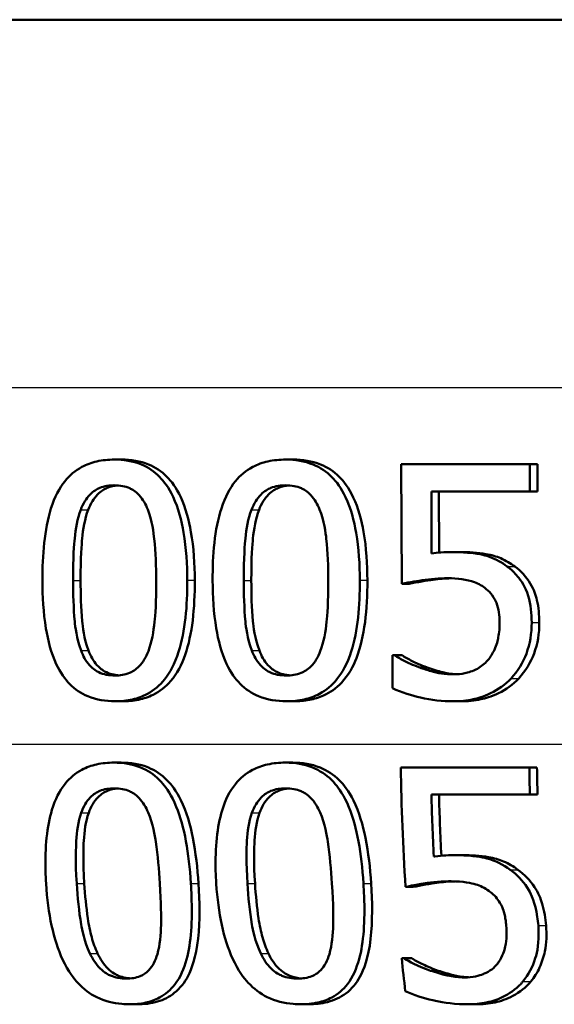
# Model space of a CAD drawing. Header units: millimetres. Extents: x 100 to 2000, y 93 to 2870.
# Tile 12 of 35: x 638 to 644, y 1532 to 1543. Entities that reach past the tile are written whole.
import ezdxf

# ---------------------------------------------------------------- set-up
doc = ezdxf.new("R2010")
doc.units = ezdxf.units.MM
doc.header["$LTSCALE"] = 10
doc.layers.add('Visible Edges(ISO)', color=7, linetype='Continuous', lineweight=50)
doc.layers.add('Visible Tangent Edges(ISO)', color=7, linetype='Continuous', lineweight=25)

msp = doc.modelspace()

# ---------------------------------------------------------------- linework, layer by layer
at = {"layer": 'Visible Edges(ISO)'}
for p, q in [((709.232, 1543.044), (620.589, 1543.044)), ((639.121, 1538.306), (639.202, 1538.306)), ((640.968, 1538.306), (641.049, 1538.306)), ((642.213, 1538.256), (643.598, 1538.256)), ((642.213, 1538.256), (642.218, 1536.967)), ((643.599, 1537.962), (643.598, 1538.256)), ((643.598, 1538.256), (643.68, 1538.256)), ((643.68, 1538.256), (643.681, 1537.962)), ((642.54, 1537.295), (642.538, 1537.962)), ((643.599, 1537.962), (642.538, 1537.962)), ((642.619, 1537.962), (642.622, 1537.304)), ((643.599, 1537.962), (643.681, 1537.962)), ((642.769, 1537.31), (642.85, 1537.31)), ((642.218, 1536.967), (642.299, 1536.967)), ((642.117, 1536.199), (642.141, 1536.199)), ((642.117, 1536.199), (642.118, 1535.845)), ((642.141, 1536.199), (642.222, 1536.199)), ((642.412, 1536.066), (642.494, 1536.066)), ((639.131, 1535.703), (639.211, 1535.703)), ((640.977, 1535.703), (641.058, 1535.703)), ((642.776, 1535.703), (642.858, 1535.703)), ((639.117, 1535.042), (639.197, 1535.042)), ((640.963, 1535.042), (641.044, 1535.042)), ((642.208, 1534.991), (643.593, 1534.991)), ((643.593, 1534.991), (643.675, 1534.991)), ((643.599, 1534.698), (642.538, 1534.698)), ((643.599, 1534.698), (643.681, 1534.698)), ((642.791, 1534.045), (642.874, 1534.045)), ((642.259, 1533.703), (642.342, 1533.703)), ((642.218, 1532.935), (642.243, 1532.935)), ((642.243, 1532.935), (642.327, 1532.935)), ((642.527, 1532.801), (642.611, 1532.801)), ((639.283, 1532.439), (639.367, 1532.439)), ((641.13, 1532.439), (641.215, 1532.439)), ((642.931, 1532.439), (643.016, 1532.439))]:
    msp.add_line(p, q, dxfattribs=at)
for points, knots in [([(639.121, 1538.306), (639.058, 1538.306), (638.995, 1538.3), (638.877, 1538.273), (638.823, 1538.254), (638.701, 1538.188), (638.64, 1538.136), (638.531, 1537.999), (638.48, 1537.906), (638.369, 1537.553), (638.347, 1537.276), (638.348, 1537.004)], [-0.2297019, -0.2297019, -0.2297019, -0.2297019, -0.1976608, -0.1976608, -0.168451, -0.168451, -0.1276183, -0.1276183, -0.0816339, -0.0816339, 0, 0, 0, 0]), ([(639.908, 1537.006), (639.907, 1537.175), (639.897, 1537.352), (639.847, 1537.65), (639.812, 1537.784), (639.708, 1538.005), (639.657, 1538.072), (639.553, 1538.177), (639.488, 1538.222), (639.321, 1538.291), (639.221, 1538.306), (639.121, 1538.306)], [-0.1301869, -0.1301869, -0.1301869, -0.1301869, -0.0997619, -0.0997619, -0.0759506, -0.0759506, -0.0557659, -0.0557659, -0.0309595, -0.0309595, 0, 0, 0, 0]), ([(639.202, 1538.306), (639.301, 1538.306), (639.399, 1538.292), (639.565, 1538.223), (639.631, 1538.179), (639.736, 1538.073), (639.789, 1538.005), (639.892, 1537.785), (639.926, 1537.653), (639.977, 1537.357), (639.988, 1537.177), (639.989, 1537.006)], [0, 0, 0, 0, 0.0306012, 0.0306012, 0.0554069, 0.0554069, 0.076045, 0.076045, 0.0993384, 0.0993384, 0.1301612, 0.1301612, 0.1301612, 0.1301612]), ([(640.968, 1538.306), (640.903, 1538.306), (640.839, 1538.3), (640.72, 1538.274), (640.665, 1538.254), (640.541, 1538.188), (640.478, 1538.137), (640.367, 1538), (640.316, 1537.906), (640.202, 1537.555), (640.18, 1537.277), (640.181, 1537.004)], [-0.2273611, -0.2273611, -0.2273611, -0.2273611, -0.1959595, -0.1959595, -0.167356, -0.167356, -0.127294, -0.127294, -0.0819353, -0.0819353, 0, 0, 0, 0]), ([(641.767, 1537.006), (641.766, 1537.174), (641.756, 1537.351), (641.705, 1537.647), (641.67, 1537.782), (641.566, 1538.001), (641.514, 1538.069), (641.408, 1538.176), (641.341, 1538.221), (641.171, 1538.291), (641.069, 1538.306), (640.968, 1538.306)], [-0.1329416, -0.1329416, -0.1329416, -0.1329416, -0.1015755, -0.1015755, -0.0769811, -0.0769811, -0.0563199, -0.0563199, -0.0313076, -0.0313076, 0, 0, 0, 0]), ([(641.049, 1538.306), (641.149, 1538.306), (641.249, 1538.292), (641.418, 1538.223), (641.486, 1538.179), (641.594, 1538.071), (641.647, 1538.002), (641.751, 1537.783), (641.785, 1537.653), (641.837, 1537.357), (641.848, 1537.177), (641.848, 1537.006)], [0, 0, 0, 0, 0.0308146, 0.0308146, 0.0558209, 0.0558209, 0.0771517, 0.0771517, 0.1012249, 0.1012249, 0.1333082, 0.1333082, 0.1333082, 0.1333082]), ([(638.76, 1537.765), (638.773, 1537.797), (638.787, 1537.829), (638.821, 1537.884), (638.84, 1537.908), (638.898, 1537.968), (638.935, 1537.988), (639.015, 1538.021), (639.069, 1538.029), (639.122, 1538.029)], [-0.03909306, -0.03909306, -0.03909306, -0.03909306, -0.03260064, -0.03260064, -0.02674294, -0.02674294, -0.01665849, -0.01665849, 0, 0, 0, 0]), ([(639.163, 1538.027), (639.123, 1538.024), (639.083, 1538.016), (639.016, 1537.988), (638.979, 1537.968), (638.92, 1537.908), (638.902, 1537.884), (638.868, 1537.829), (638.853, 1537.797), (638.841, 1537.765)], [0.00417108, 0.00417108, 0.00417108, 0.00417108, 0.01656898, 0.01656898, 0.02678558, 0.02678558, 0.03264899, 0.03264899, 0.03918096, 0.03918096, 0.03918096, 0.03918096]), ([(639.122, 1538.029), (639.152, 1538.029), (639.182, 1538.026), (639.238, 1538.016), (639.264, 1538.008), (639.312, 1537.986), (639.35, 1537.965), (639.43, 1537.879), (639.46, 1537.825), (639.482, 1537.769)], [-0.07563204, -0.07563204, -0.07563204, -0.07563204, -0.05474211, -0.05474211, -0.03590897, -0.03590897, -0.01813724, -0.01813724, 0, 0, 0, 0]), ([(640.6, 1537.765), (640.613, 1537.797), (640.628, 1537.828), (640.662, 1537.883), (640.681, 1537.908), (640.74, 1537.967), (640.778, 1537.988), (640.859, 1538.021), (640.914, 1538.029), (640.969, 1538.029)], [-0.0390286, -0.0390286, -0.0390286, -0.0390286, -0.03265223, -0.03265223, -0.0268904, -0.0268904, -0.01682142, -0.01682142, 0, 0, 0, 0]), ([(641.009, 1538.027), (640.968, 1538.024), (640.928, 1538.016), (640.86, 1537.989), (640.822, 1537.968), (640.762, 1537.909), (640.743, 1537.884), (640.709, 1537.829), (640.694, 1537.798), (640.681, 1537.765)], [0.00415696, 0.00415696, 0.00415696, 0.00415696, 0.01669459, 0.01669459, 0.02676763, 0.02676763, 0.03251906, 0.03251906, 0.03893424, 0.03893424, 0.03893424, 0.03893424]), ([(640.969, 1538.029), (640.999, 1538.029), (641.029, 1538.026), (641.086, 1538.016), (641.112, 1538.008), (641.161, 1537.986), (641.2, 1537.965), (641.281, 1537.879), (641.312, 1537.826), (641.334, 1537.769)], [-0.07582166, -0.07582166, -0.07582166, -0.07582166, -0.05490624, -0.05490624, -0.03605612, -0.03605612, -0.01817029, -0.01817029, 0, 0, 0, 0]), ([(638.678, 1537.004), (638.677, 1537.252), (638.69, 1537.4), (638.705, 1537.558), (638.724, 1537.67), (638.76, 1537.765)], [-0.04785026, -0.04785026, -0.04785026, -0.04785026, -0.03091117, -0.03091117, 0, 0, 0, 0]), ([(638.841, 1537.765), (638.804, 1537.669), (638.785, 1537.557), (638.771, 1537.399), (638.758, 1537.251), (638.759, 1537.004)], [0, 0, 0, 0, 0.03105754, 0.03105754, 0.04781804, 0.04781804, 0.04781804, 0.04781804]), ([(639.482, 1537.769), (639.529, 1537.649), (639.546, 1537.515), (639.568, 1537.308), (639.573, 1537.151), (639.574, 1537.006)], [-0.06228831, -0.06228831, -0.06228831, -0.06228831, -0.04346907, -0.04346907, 0, 0, 0, 0]), ([(640.517, 1537.004), (640.516, 1537.252), (640.529, 1537.401), (640.544, 1537.559), (640.563, 1537.67), (640.6, 1537.765)], [-0.04790555, -0.04790555, -0.04790555, -0.04790555, -0.03075578, -0.03075578, 0, 0, 0, 0]), ([(640.681, 1537.765), (640.644, 1537.669), (640.625, 1537.557), (640.61, 1537.399), (640.597, 1537.252), (640.598, 1537.004)], [0, 0, 0, 0, 0.03099342, 0.03099342, 0.04785054, 0.04785054, 0.04785054, 0.04785054]), ([(641.334, 1537.769), (641.382, 1537.649), (641.399, 1537.515), (641.422, 1537.308), (641.427, 1537.151), (641.427, 1537.006)], [-0.06228208, -0.06228208, -0.06228208, -0.06228208, -0.04347266, -0.04347266, 0, 0, 0, 0]), ([(642.769, 1537.31), (642.727, 1537.31), (642.679, 1537.308), (642.607, 1537.303), (642.573, 1537.3), (642.54, 1537.295)], [-0.0221156, -0.0221156, -0.0221156, -0.0221156, -0.01027317, -0.01027317, 0, 0, 0, 0]), ([(643.355, 1537.154), (643.296, 1537.198), (643.233, 1537.234), (643.135, 1537.269), (643.069, 1537.29), (642.89, 1537.307), (642.828, 1537.31), (642.769, 1537.31)], [-0.1404717, -0.1404717, -0.1404717, -0.1404717, -0.0548033, -0.0548033, -0.0182573, -0.0182573, 0, 0, 0, 0]), ([(642.85, 1537.31), (642.94, 1537.31), (643.036, 1537.304), (643.188, 1537.278), (643.236, 1537.264), (643.339, 1537.219), (643.39, 1537.189), (643.437, 1537.154)], [0, 0, 0, 0, 0.02743934, 0.02743934, 0.04671317, 0.04671317, 0.06797675, 0.06797675, 0.06797675, 0.06797675]), ([(643.618, 1536.55), (643.618, 1536.645), (643.608, 1536.746), (643.549, 1536.939), (643.503, 1537.004), (643.434, 1537.088), (643.396, 1537.123), (643.355, 1537.154)], [-0.04834214, -0.04834214, -0.04834214, -0.04834214, -0.03287636, -0.03287636, -0.01559526, -0.01559526, 0, 0, 0, 0]), ([(643.437, 1537.154), (643.504, 1537.104), (643.56, 1537.043), (643.642, 1536.905), (643.662, 1536.846), (643.693, 1536.714), (643.7, 1536.63), (643.7, 1536.55)], [0, 0, 0, 0, 0.02539361, 0.02539361, 0.04814278, 0.04814278, 0.08153741, 0.08153741, 0.08153741, 0.08153741]), ([(638.348, 1537.004), (638.348, 1536.834), (638.358, 1536.655), (638.408, 1536.357), (638.442, 1536.222), (638.541, 1536.01), (638.59, 1535.942), (638.697, 1535.832), (638.763, 1535.788), (638.93, 1535.718), (639.03, 1535.703), (639.131, 1535.703)], [-0.1424446, -0.1424446, -0.1424446, -0.1424446, -0.1062221, -0.1062221, -0.0780814, -0.0780814, -0.0559799, -0.0559799, -0.0312288, -0.0312288, 0, 0, 0, 0]), ([(638.764, 1536.25), (638.714, 1536.382), (638.701, 1536.508), (638.683, 1536.703), (638.679, 1536.864), (638.678, 1537.004)], [-0.05839762, -0.05839762, -0.05839762, -0.05839762, -0.04174964, -0.04174964, 0, 0, 0, 0]), ([(638.759, 1537.004), (638.759, 1536.865), (638.763, 1536.704), (638.781, 1536.509), (638.795, 1536.382), (638.844, 1536.25)], [0, 0, 0, 0, 0.04168184, 0.04168184, 0.05853578, 0.05853578, 0.05853578, 0.05853578]), ([(639.131, 1535.703), (639.193, 1535.703), (639.256, 1535.709), (639.374, 1535.736), (639.428, 1535.755), (639.551, 1535.822), (639.612, 1535.874), (639.722, 1536.011), (639.774, 1536.106), (639.887, 1536.46), (639.909, 1536.735), (639.908, 1537.006)], [-0.2294305, -0.2294305, -0.2294305, -0.2294305, -0.1976255, -0.1976255, -0.168549, -0.168549, -0.1275139, -0.1275139, -0.0811362, -0.0811362, 0, 0, 0, 0]), ([(639.989, 1537.006), (639.99, 1536.705), (639.962, 1536.424), (639.849, 1536.1), (639.8, 1536.001), (639.675, 1535.858), (639.612, 1535.808), (639.49, 1535.748), (639.438, 1535.731), (639.327, 1535.708), (639.269, 1535.703), (639.211, 1535.703)], [0, 0, 0, 0, 0.0902069, 0.0902069, 0.1323928, 0.1323928, 0.1642829, 0.1642829, 0.1861496, 0.1861496, 0.2090943, 0.2090943, 0.2090943, 0.2090943]), ([(639.574, 1537.006), (639.575, 1536.768), (639.563, 1536.628), (639.545, 1536.455), (639.526, 1536.34), (639.489, 1536.244)], [-0.05255086, -0.05255086, -0.05255086, -0.05255086, -0.03116451, -0.03116451, 0, 0, 0, 0]), ([(640.181, 1537.004), (640.182, 1536.834), (640.192, 1536.656), (640.242, 1536.359), (640.276, 1536.225), (640.377, 1536.01), (640.427, 1535.942), (640.535, 1535.833), (640.601, 1535.788), (640.772, 1535.718), (640.874, 1535.703), (640.977, 1535.703)], [-0.1409676, -0.1409676, -0.1409676, -0.1409676, -0.1057538, -0.1057538, -0.0783528, -0.0783528, -0.0564787, -0.0564787, -0.031553, -0.031553, 0, 0, 0, 0]), ([(640.604, 1536.25), (640.553, 1536.382), (640.54, 1536.508), (640.521, 1536.703), (640.517, 1536.864), (640.517, 1537.004)], [-0.05839992, -0.05839992, -0.05839992, -0.05839992, -0.04175196, -0.04175196, 0, 0, 0, 0]), ([(640.598, 1537.004), (640.598, 1536.865), (640.602, 1536.704), (640.62, 1536.509), (640.634, 1536.382), (640.685, 1536.25)], [0, 0, 0, 0, 0.04167695, 0.04167695, 0.05855291, 0.05855291, 0.05855291, 0.05855291]), ([(640.977, 1535.703), (641.041, 1535.703), (641.105, 1535.709), (641.225, 1535.736), (641.281, 1535.756), (641.406, 1535.823), (641.468, 1535.876), (641.579, 1536.013), (641.632, 1536.108), (641.746, 1536.462), (641.768, 1536.736), (641.767, 1537.006)], [-0.2332596, -0.2332596, -0.2332596, -0.2332596, -0.2002554, -0.2002554, -0.1701085, -0.1701085, -0.1277855, -0.1277855, -0.0807494, -0.0807494, 0, 0, 0, 0]), ([(641.848, 1537.006), (641.85, 1536.69), (641.818, 1536.394), (641.695, 1536.078), (641.645, 1535.983), (641.513, 1535.844), (641.449, 1535.798), (641.328, 1535.743), (641.276, 1535.728), (641.169, 1535.707), (641.113, 1535.703), (641.058, 1535.703)], [0, 0, 0, 0, 0.0948083, 0.0948083, 0.1326035, 0.1326035, 0.1600736, 0.1600736, 0.1785249, 0.1785249, 0.1977358, 0.1977358, 0.1977358, 0.1977358]), ([(641.427, 1537.006), (641.428, 1536.768), (641.416, 1536.628), (641.398, 1536.455), (641.379, 1536.34), (641.341, 1536.244)], [-0.05256771, -0.05256771, -0.05256771, -0.05256771, -0.03118167, -0.03118167, 0, 0, 0, 0]), ([(642.218, 1536.967), (642.302, 1536.986), (642.41, 1537.002), (642.53, 1537.021), (642.622, 1537.028), (642.714, 1537.028)], [-0.0369159, -0.0369159, -0.0369159, -0.0369159, -0.02828986, -0.02828986, 0, 0, 0, 0]), ([(642.751, 1537.027), (642.686, 1537.026), (642.622, 1537.021), (642.492, 1537.003), (642.379, 1536.985), (642.299, 1536.967)], [0.00456602, 0.00456602, 0.00456602, 0.00456602, 0.02442337, 0.02442337, 0.04461744, 0.04461744, 0.04461744, 0.04461744]), ([(642.714, 1537.028), (642.818, 1537.028), (642.922, 1537.015), (643.048, 1536.969), (643.091, 1536.945), (643.128, 1536.912)], [-0.04098545, -0.04098545, -0.04098545, -0.04098545, -0.01489334, -0.01489334, 0, 0, 0, 0]), ([(643.128, 1536.912), (643.152, 1536.893), (643.174, 1536.871), (643.216, 1536.812), (643.231, 1536.782), (643.264, 1536.701), (643.273, 1536.627), (643.273, 1536.552)], [-0.03464365, -0.03464365, -0.03464365, -0.03464365, -0.02937599, -0.02937599, -0.0224748, -0.0224748, 0, 0, 0, 0]), ([(643.273, 1536.552), (643.273, 1536.498), (643.269, 1536.443), (643.253, 1536.36), (643.242, 1536.311), (643.197, 1536.216), (643.174, 1536.179), (643.145, 1536.145)], [-0.06393969, -0.06393969, -0.06393969, -0.06393969, -0.0315425, -0.0315425, -0.01345898, -0.01345898, 0, 0, 0, 0]), ([(643.396, 1535.948), (643.472, 1536.029), (643.525, 1536.121), (643.601, 1536.323), (643.618, 1536.435), (643.618, 1536.55)], [-0.06473716, -0.06473716, -0.06473716, -0.06473716, -0.03444034, -0.03444034, 0, 0, 0, 0]), ([(643.7, 1536.55), (643.701, 1536.435), (643.683, 1536.324), (643.608, 1536.122), (643.555, 1536.03), (643.478, 1535.948)], [0, 0, 0, 0, 0.03430046, 0.03430046, 0.06471319, 0.06471319, 0.06471319, 0.06471319]), ([(639.13, 1535.98), (639.098, 1535.98), (639.067, 1535.983), (639.008, 1535.995), (638.981, 1536.003), (638.935, 1536.025), (638.896, 1536.047), (638.814, 1536.138), (638.785, 1536.192), (638.764, 1536.25)], [-0.08798752, -0.08798752, -0.08798752, -0.08798752, -0.06132944, -0.06132944, -0.03740527, -0.03740527, -0.01846486, -0.01846486, 0, 0, 0, 0]), ([(638.844, 1536.25), (638.865, 1536.192), (638.895, 1536.138), (638.977, 1536.046), (639.016, 1536.025), (639.062, 1536.003), (639.089, 1535.995), (639.134, 1535.986), (639.152, 1535.983), (639.169, 1535.982)], [0, 0, 0, 0, 0.01850112, 0.01850112, 0.03743343, 0.03743343, 0.06129516, 0.06129516, 0.07611282, 0.07611282, 0.07611282, 0.07611282]), ([(639.489, 1536.244), (639.477, 1536.212), (639.463, 1536.181), (639.429, 1536.126), (639.411, 1536.101), (639.353, 1536.042), (639.316, 1536.021), (639.236, 1535.988), (639.183, 1535.98), (639.13, 1535.98)], [-0.03932472, -0.03932472, -0.03932472, -0.03932472, -0.03273054, -0.03273054, -0.02677018, -0.02677018, -0.01652359, -0.01652359, 0, 0, 0, 0]), ([(640.976, 1535.98), (640.944, 1535.98), (640.912, 1535.983), (640.852, 1535.995), (640.825, 1536.003), (640.778, 1536.025), (640.738, 1536.047), (640.655, 1536.138), (640.625, 1536.192), (640.604, 1536.25)], [-0.0882854, -0.0882854, -0.0882854, -0.0882854, -0.06153364, -0.06153364, -0.03753847, -0.03753847, -0.01848375, -0.01848375, 0, 0, 0, 0]), ([(640.685, 1536.25), (640.706, 1536.192), (640.736, 1536.138), (640.819, 1536.046), (640.86, 1536.025), (640.907, 1536.003), (640.934, 1535.994), (640.98, 1535.986), (640.998, 1535.983), (641.016, 1535.982)], [0, 0, 0, 0, 0.01853467, 0.01853467, 0.03757801, 0.03757801, 0.06148775, 0.06148775, 0.07634152, 0.07634152, 0.07634152, 0.07634152]), ([(641.341, 1536.244), (641.329, 1536.212), (641.315, 1536.181), (641.281, 1536.126), (641.263, 1536.102), (641.204, 1536.042), (641.166, 1536.022), (641.085, 1535.988), (641.03, 1535.98), (640.976, 1535.98)], [-0.0391249, -0.0391249, -0.0391249, -0.0391249, -0.03270107, -0.03270107, -0.02688517, -0.02688517, -0.01669497, -0.01669497, 0, 0, 0, 0]), ([(642.412, 1536.066), (642.334, 1536.095), (642.282, 1536.119), (642.213, 1536.154), (642.171, 1536.177), (642.141, 1536.199)], [-0.02001561, -0.02001561, -0.02001561, -0.02001561, -0.01138252, -0.01138252, 0, 0, 0, 0]), ([(642.222, 1536.199), (642.252, 1536.178), (642.292, 1536.156), (642.367, 1536.117), (642.419, 1536.093), (642.494, 1536.066)], [0, 0, 0, 0, 0.01107374, 0.01107374, 0.0218186, 0.0218186, 0.0218186, 0.0218186]), ([(643.145, 1536.145), (643.113, 1536.108), (643.076, 1536.077), (642.984, 1536.027), (642.934, 1536.013), (642.86, 1535.997), (642.821, 1535.993), (642.781, 1535.993)], [-0.03296514, -0.03296514, -0.03296514, -0.03296514, -0.02327463, -0.02327463, -0.01202632, -0.01202632, 0, 0, 0, 0]), ([(642.781, 1535.993), (642.679, 1535.993), (642.609, 1536.006), (642.493, 1536.039), (642.452, 1536.052), (642.412, 1536.066)], [-0.03678904, -0.03678904, -0.03678904, -0.03678904, -0.01293206, -0.01293206, 0, 0, 0, 0]), ([(642.494, 1536.066), (642.549, 1536.047), (642.606, 1536.029), (642.691, 1536.008), (642.74, 1535.997), (642.816, 1535.994)], [0, 0, 0, 0, 0.01771771, 0.01771771, 0.02677337, 0.02677337, 0.02677337, 0.02677337]), ([(642.776, 1535.703), (642.848, 1535.703), (642.919, 1535.709), (643.033, 1535.734), (643.099, 1535.752), (643.258, 1535.829), (643.333, 1535.881), (643.396, 1535.948)], [-0.09365657, -0.09365657, -0.09365657, -0.09365657, -0.05370103, -0.05370103, -0.02790607, -0.02790607, 0, 0, 0, 0]), ([(643.478, 1535.948), (643.416, 1535.882), (643.343, 1535.83), (643.183, 1535.753), (643.115, 1535.734), (643.001, 1535.709), (642.929, 1535.703), (642.858, 1535.703)], [0, 0, 0, 0, 0.02741646, 0.02741646, 0.05391254, 0.05391254, 0.09523222, 0.09523222, 0.09523222, 0.09523222]), ([(642.118, 1535.845), (642.219, 1535.795), (642.328, 1535.763), (642.538, 1535.716), (642.656, 1535.703), (642.776, 1535.703)], [-0.0656681, -0.0656681, -0.0656681, -0.0656681, -0.03657044, -0.03657044, 0, 0, 0, 0]), ([(639.117, 1535.042), (639.055, 1535.042), (638.992, 1535.036), (638.877, 1535.01), (638.823, 1534.992), (638.703, 1534.928), (638.643, 1534.877), (638.532, 1534.74), (638.485, 1534.647), (638.396, 1534.354), (638.374, 1534.131), (638.382, 1533.829), (638.384, 1533.784), (638.387, 1533.739)], [-0.2455053, -0.2455053, -0.2455053, -0.2455053, -0.2128474, -0.2128474, -0.1830779, -0.1830779, -0.1412332, -0.1412332, -0.0915117, -0.0915117, -0.0136227, -0.0136227, 0, 0, 0, 0]), ([(639.947, 1533.741), (639.926, 1534.068), (639.879, 1534.35), (639.738, 1534.694), (639.683, 1534.77), (639.593, 1534.876), (639.532, 1534.927), (639.379, 1535.008), (639.29, 1535.03), (639.171, 1535.041), (639.144, 1535.042), (639.117, 1535.042)], [-0.1087218, -0.1087218, -0.1087218, -0.1087218, -0.0789742, -0.0789742, -0.061526, -0.061526, -0.0369213, -0.0369213, -0.0084247, -0.0084247, 0, 0, 0, 0]), ([(639.197, 1535.042), (639.297, 1535.042), (639.396, 1535.027), (639.564, 1534.958), (639.631, 1534.913), (639.737, 1534.806), (639.79, 1534.738), (639.901, 1534.512), (639.941, 1534.369), (640, 1534.072), (640.018, 1533.903), (640.029, 1533.741)], [0, 0, 0, 0, 0.0308723, 0.0308723, 0.055865, 0.055865, 0.0767064, 0.0767064, 0.1028807, 0.1028807, 0.1333763, 0.1333763, 0.1333763, 0.1333763]), ([(640.963, 1535.042), (640.899, 1535.042), (640.835, 1535.036), (640.715, 1535.01), (640.661, 1534.99), (640.538, 1534.925), (640.477, 1534.874), (640.367, 1534.738), (640.319, 1534.646), (640.229, 1534.35), (640.207, 1534.129), (640.215, 1533.83), (640.217, 1533.785), (640.22, 1533.739)], [-0.2536423, -0.2536423, -0.2536423, -0.2536423, -0.2183868, -0.2183868, -0.1863002, -0.1863002, -0.1418611, -0.1418611, -0.0906591, -0.0906591, -0.0137652, -0.0137652, 0, 0, 0, 0]), ([(641.806, 1533.741), (641.785, 1534.065), (641.738, 1534.345), (641.596, 1534.691), (641.54, 1534.767), (641.449, 1534.874), (641.387, 1534.925), (641.231, 1535.007), (641.14, 1535.03), (641.019, 1535.041), (640.991, 1535.042), (640.963, 1535.042)], [-0.108845, -0.108845, -0.108845, -0.108845, -0.0796874, -0.0796874, -0.0622559, -0.0622559, -0.0373939, -0.0373939, -0.0085821, -0.0085821, 0, 0, 0, 0]), ([(641.044, 1535.042), (641.145, 1535.042), (641.246, 1535.027), (641.417, 1534.957), (641.485, 1534.912), (641.594, 1534.805), (641.648, 1534.736), (641.76, 1534.509), (641.8, 1534.368), (641.86, 1534.073), (641.878, 1533.904), (641.889, 1533.741)], [0, 0, 0, 0, 0.0311512, 0.0311512, 0.0564111, 0.0564111, 0.0772858, 0.0772858, 0.1026094, 0.1026094, 0.1325528, 0.1325528, 0.1325528, 0.1325528]), ([(638.766, 1534.501), (638.777, 1534.533), (638.791, 1534.565), (638.824, 1534.621), (638.842, 1534.645), (638.899, 1534.704), (638.935, 1534.724), (639.014, 1534.757), (639.068, 1534.765), (639.121, 1534.765)], [-0.03904978, -0.03904978, -0.03904978, -0.03904978, -0.03249379, -0.03249379, -0.02658821, -0.02658821, -0.01656234, -0.01656234, 0, 0, 0, 0]), ([(639.162, 1534.763), (639.122, 1534.76), (639.084, 1534.752), (639.016, 1534.725), (638.981, 1534.704), (638.924, 1534.646), (638.905, 1534.622), (638.872, 1534.566), (638.858, 1534.534), (638.846, 1534.501)], [0.00417569, 0.00417569, 0.00417569, 0.00417569, 0.01642718, 0.01642718, 0.02673068, 0.02673068, 0.03294995, 0.03294995, 0.03988616, 0.03988616, 0.03988616, 0.03988616]), ([(639.121, 1534.765), (639.151, 1534.765), (639.181, 1534.762), (639.236, 1534.752), (639.262, 1534.744), (639.311, 1534.723), (639.349, 1534.702), (639.432, 1534.615), (639.463, 1534.562), (639.487, 1534.505)], [-0.07453188, -0.07453188, -0.07453188, -0.07453188, -0.05441402, -0.05441402, -0.0362351, -0.0362351, -0.0183907, -0.0183907, 0, 0, 0, 0]), ([(640.605, 1534.501), (640.617, 1534.533), (640.631, 1534.565), (640.665, 1534.62), (640.683, 1534.645), (640.741, 1534.704), (640.778, 1534.724), (640.858, 1534.757), (640.913, 1534.765), (640.967, 1534.765)], [-0.03886792, -0.03886792, -0.03886792, -0.03886792, -0.03245267, -0.03245267, -0.02666585, -0.02666585, -0.0167027, -0.0167027, 0, 0, 0, 0]), ([(641.008, 1534.763), (640.968, 1534.76), (640.928, 1534.752), (640.86, 1534.725), (640.823, 1534.704), (640.765, 1534.646), (640.747, 1534.622), (640.713, 1534.566), (640.698, 1534.534), (640.687, 1534.501)], [0.00416095, 0.00416095, 0.00416095, 0.00416095, 0.01651736, 0.01651736, 0.02687318, 0.02687318, 0.03310148, 0.03310148, 0.0400668, 0.0400668, 0.0400668, 0.0400668]), ([(640.967, 1534.765), (640.997, 1534.765), (641.027, 1534.762), (641.083, 1534.752), (641.109, 1534.744), (641.159, 1534.723), (641.198, 1534.702), (641.283, 1534.616), (641.315, 1534.562), (641.339, 1534.505)], [-0.07430246, -0.07430246, -0.07430246, -0.07430246, -0.05442586, -0.05442586, -0.03645924, -0.03645924, -0.01848895, -0.01848895, 0, 0, 0, 0]), ([(638.717, 1533.739), (638.702, 1533.983), (638.709, 1534.14), (638.718, 1534.297), (638.732, 1534.407), (638.766, 1534.501)], [-0.0478385, -0.0478385, -0.0478385, -0.0478385, -0.03044193, -0.03044193, 0, 0, 0, 0]), ([(638.846, 1534.501), (638.813, 1534.408), (638.799, 1534.3), (638.79, 1534.143), (638.783, 1533.985), (638.799, 1533.739)], [0, 0, 0, 0, 0.03004334, 0.03004334, 0.0478025, 0.0478025, 0.0478025, 0.0478025]), ([(639.487, 1534.505), (639.537, 1534.386), (639.559, 1534.253), (639.59, 1534.043), (639.604, 1533.888), (639.613, 1533.741)], [-0.06443806, -0.06443806, -0.06443806, -0.06443806, -0.0445794, -0.0445794, 0, 0, 0, 0]), ([(640.556, 1533.739), (640.542, 1533.964), (640.546, 1534.118), (640.557, 1534.3), (640.572, 1534.408), (640.605, 1534.501)], [-0.05506712, -0.05506712, -0.05506712, -0.05506712, -0.03012914, -0.03012914, 0, 0, 0, 0]), ([(640.687, 1534.501), (640.654, 1534.409), (640.639, 1534.302), (640.628, 1534.121), (640.623, 1533.965), (640.638, 1533.739)], [0, 0, 0, 0, 0.0297807, 0.0297807, 0.05508423, 0.05508423, 0.05508423, 0.05508423]), ([(641.339, 1534.505), (641.39, 1534.386), (641.412, 1534.253), (641.444, 1534.044), (641.457, 1533.888), (641.467, 1533.741)], [-0.06450943, -0.06450943, -0.06450943, -0.06450943, -0.04459487, -0.04459487, 0, 0, 0, 0]), ([(642.791, 1534.045), (642.736, 1534.045), (642.66, 1534.043), (642.572, 1534.032), (642.568, 1534.032), (642.563, 1534.031)], [-0.02717375, -0.02717375, -0.02717375, -0.02717375, -0.00132215, -0.00132215, 0, 0, 0, 0]), ([(643.386, 1533.889), (643.309, 1533.945), (643.226, 1533.987), (643.086, 1534.023), (642.992, 1534.042), (642.818, 1534.045), (642.805, 1534.045), (642.791, 1534.045)], [-0.1427721, -0.1427721, -0.1427721, -0.1427721, -0.0530224, -0.0530224, -0.0041207, -0.0041207, 0, 0, 0, 0]), ([(642.874, 1534.045), (642.965, 1534.045), (643.063, 1534.04), (643.214, 1534.014), (643.264, 1533.999), (643.37, 1533.954), (643.421, 1533.924), (643.468, 1533.889)], [0, 0, 0, 0, 0.02790697, 0.02790697, 0.04638885, 0.04638885, 0.06569391, 0.06569391, 0.06569391, 0.06569391]), ([(643.69, 1533.286), (643.687, 1533.318), (643.683, 1533.35), (643.655, 1533.536), (643.613, 1533.622), (643.541, 1533.747), (643.483, 1533.813), (643.404, 1533.876), (643.395, 1533.883), (643.386, 1533.889)], [-0.05015415, -0.05015415, -0.05015415, -0.05015415, -0.04677551, -0.04677551, -0.03035195, -0.03035195, -0.00340648, -0.00340648, 0, 0, 0, 0]), ([(643.468, 1533.889), (643.54, 1533.838), (643.601, 1533.776), (643.689, 1533.64), (643.714, 1533.581), (643.754, 1533.445), (643.767, 1533.364), (643.773, 1533.286)], [0, 0, 0, 0, 0.02654922, 0.02654922, 0.04858621, 0.04858621, 0.07625758, 0.07625758, 0.07625758, 0.07625758]), ([(642.259, 1533.703), (642.317, 1533.716), (642.499, 1533.76), (642.733, 1533.764), (642.743, 1533.764), (642.752, 1533.764)], [-0.07126969, -0.07126969, -0.07126969, -0.07126969, -0.00298266, -0.00298266, 0, 0, 0, 0]), ([(642.79, 1533.763), (642.725, 1533.762), (642.661, 1533.756), (642.532, 1533.739), (642.42, 1533.72), (642.342, 1533.703)], [0.00461995, 0.00461995, 0.00461995, 0.00461995, 0.0243724, 0.0243724, 0.04452491, 0.04452491, 0.04452491, 0.04452491]), ([(642.752, 1533.764), (642.883, 1533.764), (642.971, 1533.743), (643.066, 1533.715), (643.114, 1533.693), (643.162, 1533.657), (643.168, 1533.653), (643.173, 1533.648)], [-0.0320006, -0.0320006, -0.0320006, -0.0320006, -0.01812509, -0.01812509, -0.00209151, -0.00209151, 0, 0, 0, 0]), ([(638.387, 1533.739), (638.408, 1533.411), (638.467, 1533.133), (638.628, 1532.787), (638.691, 1532.71), (638.79, 1532.604), (638.856, 1532.553), (639.019, 1532.472), (639.11, 1532.45), (639.231, 1532.44), (639.257, 1532.439), (639.283, 1532.439)], [-0.1091407, -0.1091407, -0.1091407, -0.1091407, -0.0807399, -0.0807399, -0.0628265, -0.0628265, -0.0372472, -0.0372472, -0.0081433, -0.0081433, 0, 0, 0, 0]), ([(638.86, 1532.986), (638.798, 1533.118), (638.774, 1533.245), (638.741, 1533.439), (638.727, 1533.594), (638.717, 1533.739)], [-0.06160118, -0.06160118, -0.06160118, -0.06160118, -0.04421135, -0.04421135, 0, 0, 0, 0]), ([(638.799, 1533.739), (638.807, 1533.615), (638.819, 1533.485), (638.848, 1533.287), (638.861, 1533.224), (638.895, 1533.101), (638.916, 1533.042), (638.942, 1532.986)], [0, 0, 0, 0, 0.03785291, 0.03785291, 0.0621827, 0.0621827, 0.08532315, 0.08532315, 0.08532315, 0.08532315]), ([(639.283, 1532.439), (639.343, 1532.439), (639.403, 1532.444), (639.512, 1532.469), (639.562, 1532.486), (639.675, 1532.547), (639.73, 1532.594), (639.835, 1532.731), (639.874, 1532.824), (639.95, 1533.104), (639.964, 1533.335), (639.952, 1533.651), (639.95, 1533.696), (639.947, 1533.741)], [-0.223034, -0.223034, -0.223034, -0.223034, -0.1971409, -0.1971409, -0.1735362, -0.1735362, -0.1402968, -0.1402968, -0.0961181, -0.0961181, -0.0136923, -0.0136923, 0, 0, 0, 0]), ([(640.029, 1533.741), (640.041, 1533.546), (640.045, 1533.338), (640.002, 1532.942), (639.956, 1532.821), (639.879, 1532.673), (639.831, 1532.611), (639.715, 1532.519), (639.655, 1532.488), (639.518, 1532.447), (639.443, 1532.439), (639.367, 1532.439)], [0, 0, 0, 0, 0.059542, 0.059542, 0.1243725, 0.1243725, 0.1846637, 0.1846637, 0.2363188, 0.2363188, 0.2913702, 0.2913702, 0.2913702, 0.2913702]), ([(639.613, 1533.741), (639.627, 1533.524), (639.627, 1533.381), (639.623, 1533.191), (639.614, 1533.076), (639.586, 1532.98)], [-0.05835805, -0.05835805, -0.05835805, -0.05835805, -0.03158558, -0.03158558, 0, 0, 0, 0]), ([(640.22, 1533.739), (640.241, 1533.417), (640.299, 1533.143), (640.457, 1532.799), (640.52, 1532.719), (640.624, 1532.607), (640.692, 1532.555), (640.858, 1532.473), (640.953, 1532.45), (641.076, 1532.44), (641.103, 1532.439), (641.13, 1532.439)], [-0.1153629, -0.1153629, -0.1153629, -0.1153629, -0.0839324, -0.0839324, -0.0640721, -0.0640721, -0.03794, -0.03794, -0.0082991, -0.0082991, 0, 0, 0, 0]), ([(640.7, 1532.986), (640.637, 1533.118), (640.613, 1533.245), (640.58, 1533.439), (640.565, 1533.594), (640.556, 1533.739)], [-0.06161609, -0.06161609, -0.06161609, -0.06161609, -0.04422088, -0.04422088, 0, 0, 0, 0]), ([(640.638, 1533.739), (640.646, 1533.615), (640.658, 1533.485), (640.688, 1533.286), (640.701, 1533.223), (640.735, 1533.101), (640.756, 1533.042), (640.783, 1532.986)], [0, 0, 0, 0, 0.03793056, 0.03793056, 0.06234879, 0.06234879, 0.08557213, 0.08557213, 0.08557213, 0.08557213]), ([(641.13, 1532.439), (641.192, 1532.439), (641.253, 1532.444), (641.367, 1532.47), (641.418, 1532.488), (641.532, 1532.549), (641.587, 1532.597), (641.693, 1532.734), (641.732, 1532.827), (641.809, 1533.106), (641.823, 1533.336), (641.811, 1533.65), (641.809, 1533.696), (641.806, 1533.741)], [-0.2221742, -0.2221742, -0.2221742, -0.2221742, -0.1958818, -0.1958818, -0.1719944, -0.1719944, -0.1391857, -0.1391857, -0.0955683, -0.0955683, -0.0138731, -0.0138731, 0, 0, 0, 0]), ([(641.889, 1533.741), (641.901, 1533.544), (641.905, 1533.335), (641.859, 1532.934), (641.811, 1532.812), (641.73, 1532.664), (641.68, 1532.604), (641.558, 1532.512), (641.492, 1532.482), (641.354, 1532.446), (641.284, 1532.439), (641.215, 1532.439)], [0, 0, 0, 0, 0.0598774, 0.0598774, 0.1257468, 0.1257468, 0.1847915, 0.1847915, 0.238895, 0.238895, 0.2887983, 0.2887983, 0.2887983, 0.2887983]), ([(641.467, 1533.741), (641.482, 1533.504), (641.481, 1533.358), (641.477, 1533.191), (641.467, 1533.076), (641.439, 1532.98)], [-0.05130762, -0.05130762, -0.05130762, -0.05130762, -0.03153314, -0.03153314, 0, 0, 0, 0]), ([(643.173, 1533.648), (643.215, 1533.616), (643.249, 1533.577), (643.295, 1533.5), (643.306, 1533.472), (643.319, 1533.432), (643.324, 1533.415), (643.33, 1533.387), (643.332, 1533.376), (643.337, 1533.348), (643.34, 1533.332), (643.342, 1533.306), (643.343, 1533.297), (643.344, 1533.288)], [-0.03378137, -0.03378137, -0.03378137, -0.03378137, -0.02379195, -0.02379195, -0.01669081, -0.01669081, -0.01133217, -0.01133217, -0.00785239, -0.00785239, -0.00282157, -0.00282157, 0, 0, 0, 0]), ([(643.344, 1533.288), (643.35, 1533.213), (643.35, 1533.135), (643.324, 1533.017), (643.304, 1532.956), (643.26, 1532.891), (643.256, 1532.886), (643.252, 1532.88)], [-0.0605738, -0.0605738, -0.0605738, -0.0605738, -0.02470402, -0.02470402, -0.00203949, -0.00203949, 0, 0, 0, 0]), ([(643.524, 1532.684), (643.585, 1532.758), (643.628, 1532.842), (643.678, 1533.004), (643.699, 1533.107), (643.691, 1533.26), (643.691, 1533.273), (643.69, 1533.286)], [-0.1053384, -0.1053384, -0.1053384, -0.1053384, -0.047063, -0.047063, -0.0038607, -0.0038607, 0, 0, 0, 0]), ([(643.773, 1533.286), (643.781, 1533.192), (643.778, 1533.099), (643.747, 1532.948), (643.728, 1532.89), (643.678, 1532.78), (643.647, 1532.73), (643.609, 1532.684)], [0, 0, 0, 0, 0.02871977, 0.02871977, 0.04773754, 0.04773754, 0.06673547, 0.06673547, 0.06673547, 0.06673547]), ([(639.252, 1532.716), (639.222, 1532.716), (639.191, 1532.719), (639.134, 1532.729), (639.108, 1532.737), (639.058, 1532.758), (639.016, 1532.779), (638.923, 1532.871), (638.887, 1532.926), (638.86, 1532.986)], [-0.08396283, -0.08396283, -0.08396283, -0.08396283, -0.06053129, -0.06053129, -0.03924326, -0.03924326, -0.01971636, -0.01971636, 0, 0, 0, 0]), ([(638.942, 1532.986), (638.97, 1532.925), (639.007, 1532.869), (639.101, 1532.778), (639.143, 1532.757), (639.193, 1532.736), (639.219, 1532.729), (639.261, 1532.721), (639.277, 1532.719), (639.293, 1532.718)], [0, 0, 0, 0, 0.02007551, 0.02007551, 0.03923606, 0.03923606, 0.05864369, 0.05864369, 0.07000597, 0.07000597, 0.07000597, 0.07000597]), ([(639.586, 1532.98), (639.576, 1532.946), (639.564, 1532.913), (639.533, 1532.855), (639.516, 1532.829), (639.464, 1532.775), (639.432, 1532.755), (639.354, 1532.723), (639.303, 1532.716), (639.252, 1532.716)], [-0.04253786, -0.04253786, -0.04253786, -0.04253786, -0.03416229, -0.03416229, -0.02667765, -0.02667765, -0.01588502, -0.01588502, 0, 0, 0, 0]), ([(641.099, 1532.716), (641.041, 1532.716), (640.982, 1532.725), (640.903, 1532.757), (640.86, 1532.778), (640.764, 1532.87), (640.728, 1532.926), (640.7, 1532.986)], [-0.08241882, -0.08241882, -0.08241882, -0.08241882, -0.03966325, -0.03966325, -0.01995277, -0.01995277, 0, 0, 0, 0]), ([(640.783, 1532.986), (640.812, 1532.925), (640.849, 1532.868), (640.945, 1532.777), (640.988, 1532.756), (641.055, 1532.73), (641.097, 1532.721), (641.14, 1532.718)], [0, 0, 0, 0, 0.02033314, 0.02033314, 0.03966659, 0.03966659, 0.06894957, 0.06894957, 0.06894957, 0.06894957]), ([(641.439, 1532.98), (641.429, 1532.946), (641.416, 1532.913), (641.385, 1532.854), (641.367, 1532.829), (641.315, 1532.775), (641.282, 1532.755), (641.202, 1532.723), (641.151, 1532.716), (641.099, 1532.716)], [-0.04313934, -0.04313934, -0.04313934, -0.04313934, -0.03453147, -0.03453147, -0.02683792, -0.02683792, -0.01595151, -0.01595151, 0, 0, 0, 0]), ([(642.527, 1532.801), (642.382, 1532.853), (642.292, 1532.903), (642.249, 1532.931), (642.246, 1532.933), (642.243, 1532.935)], [-0.01557494, -0.01557494, -0.01557494, -0.01557494, -0.00107195, -0.00107195, 0, 0, 0, 0]), ([(642.327, 1532.935), (642.357, 1532.914), (642.397, 1532.893), (642.474, 1532.856), (642.53, 1532.83), (642.611, 1532.801)], [0, 0, 0, 0, 0.01105642, 0.01105642, 0.02189527, 0.02189527, 0.02189527, 0.02189527]), ([(642.904, 1532.728), (642.809, 1532.728), (642.715, 1532.74), (642.541, 1532.797), (642.534, 1532.799), (642.527, 1532.801)], [-0.05508287, -0.05508287, -0.05508287, -0.05508287, -0.00223858, -0.00223858, 0, 0, 0, 0]), ([(642.611, 1532.801), (642.665, 1532.783), (642.722, 1532.766), (642.812, 1532.744), (642.863, 1532.733), (642.939, 1532.73)], [0, 0, 0, 0, 0.01727865, 0.01727865, 0.02798765, 0.02798765, 0.02798765, 0.02798765]), ([(643.252, 1532.88), (643.233, 1532.856), (643.212, 1532.834), (643.163, 1532.796), (643.136, 1532.781), (643.077, 1532.756), (643.014, 1532.732), (642.918, 1532.729), (642.911, 1532.728), (642.904, 1532.728)], [-0.07963592, -0.07963592, -0.07963592, -0.07963592, -0.05434057, -0.05434057, -0.02936443, -0.02936443, -0.00214145, -0.00214145, 0, 0, 0, 0]), ([(642.256, 1532.581), (642.35, 1532.537), (642.452, 1532.505), (642.627, 1532.465), (642.745, 1532.443), (642.906, 1532.439), (642.918, 1532.439), (642.931, 1532.439)], [-0.110215, -0.110215, -0.110215, -0.110215, -0.0490206, -0.0490206, -0.0037508, -0.0037508, 0, 0, 0, 0]), ([(642.931, 1532.439), (642.998, 1532.439), (643.064, 1532.445), (643.201, 1532.473), (643.257, 1532.494), (643.378, 1532.551), (643.446, 1532.599), (643.51, 1532.668), (643.517, 1532.676), (643.524, 1532.684)], [-0.0586329, -0.0586329, -0.0586329, -0.0586329, -0.04492656, -0.04492656, -0.02967563, -0.02967563, -0.00321967, -0.00321967, 0, 0, 0, 0]), ([(643.609, 1532.684), (643.555, 1532.62), (643.491, 1532.569), (643.345, 1532.492), (643.281, 1532.472), (643.157, 1532.445), (643.087, 1532.439), (643.016, 1532.439)], [0, 0, 0, 0, 0.02623285, 0.02623285, 0.0514436, 0.0514436, 0.08273216, 0.08273216, 0.08273216, 0.08273216])]:
    msp.add_open_spline(points, degree=3, knots=knots, dxfattribs=at)
for points in [[(642.208, 1534.991), (642.214, 1534.574), (642.231, 1534.138), (642.259, 1533.703)], [(643.599, 1534.698), (643.596, 1534.796), (643.594, 1534.894), (643.593, 1534.991)], [(643.675, 1534.991), (643.676, 1534.894), (643.678, 1534.796), (643.681, 1534.698)], [(642.563, 1534.031), (642.552, 1534.255), (642.543, 1534.478), (642.538, 1534.698)], [(642.62, 1534.698), (642.625, 1534.481), (642.634, 1534.261), (642.645, 1534.04)], [(642.218, 1532.935), (642.23, 1532.816), (642.243, 1532.698), (642.256, 1532.581)]]:
    msp.add_open_spline(points, degree=3, dxfattribs=at)
at = {"layer": 'Visible Tangent Edges(ISO)'}
for p, q in [((698.975, 1539.079), (635.772, 1539.079)), ((638.76, 1537.765), (638.841, 1537.765)), ((640.6, 1537.765), (640.681, 1537.765)), ((643.355, 1537.154), (643.437, 1537.154)), ((638.678, 1537.004), (638.759, 1537.004)), ((639.908, 1537.006), (639.989, 1537.006)), ((640.517, 1537.004), (640.598, 1537.004)), ((641.767, 1537.006), (641.848, 1537.006)), ((643.618, 1536.55), (643.7, 1536.55)), ((638.764, 1536.25), (638.844, 1536.25)), ((640.604, 1536.25), (640.685, 1536.25)), ((643.396, 1535.948), (643.478, 1535.948)), ((698.942, 1535.238), (635.786, 1535.238)), ((638.766, 1534.501), (638.846, 1534.501)), ((640.605, 1534.501), (640.687, 1534.501)), ((643.386, 1533.889), (643.468, 1533.889)), ((638.717, 1533.739), (638.799, 1533.739)), ((639.947, 1533.741), (640.029, 1533.741)), ((640.556, 1533.739), (640.638, 1533.739)), ((641.806, 1533.741), (641.889, 1533.741)), ((643.69, 1533.286), (643.773, 1533.286)), ((638.86, 1532.986), (638.942, 1532.986)), ((640.7, 1532.986), (640.783, 1532.986)), ((643.524, 1532.684), (643.609, 1532.684))]:
    msp.add_line(p, q, dxfattribs=at)

doc.saveas('drawing.dxf')
